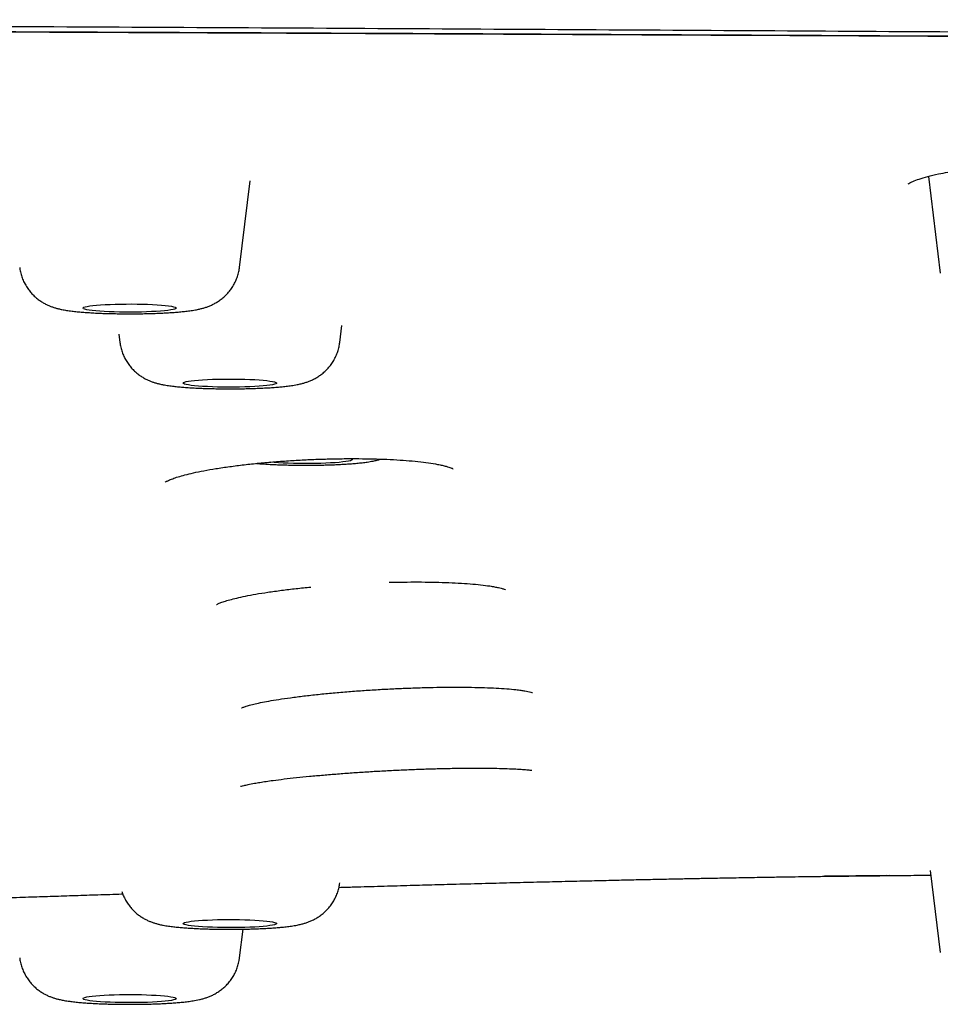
# Model space of a CAD drawing. Header units: millimetres. Extents: x 8 to 1894, y 12 to 2723.
# Tile 138 of 152: x 1178 to 1198, y 2641 to 2662. Entities that reach past the tile are written whole.
import ezdxf

# ---------------------------------------------------------------- set-up
doc = ezdxf.new("R2010")
doc.units = ezdxf.units.MM

msp = doc.modelspace()

# ---------------------------------------------------------------- linework, layer by layer
at = {"color": 7, "linetype": 'Continuous', "lineweight": 30}
for p, q in [((1182.92, 2656.753), (1183.15, 2658.613)), ((1197.696, 2658.707), (1197.951, 2656.633)), ((1185.071, 2655.143), (1185.116, 2655.504)), ((1180.334, 2655.319), (1180.356, 2655.143)), ((1197.735, 2643.811), (1197.951, 2642.052)), ((1195.468, 2643.692), (1196.138, 2643.695)), ((1196.855, 2643.7), (1195.476, 2643.688)), ((1196.797, 2643.699), (1195.476, 2643.688)), ((1196.739, 2643.703), (1196.856, 2643.704)), ((1182.92, 2641.932), (1182.997, 2642.55))]:
    msp.add_line(p, q, dxfattribs=at)
at = {"color": 7, "linetype": 'Continuous', "lineweight": 30, "flags": 128}
for points in [[(1179.564, 2655.876), (1179.565, 2655.887), (1179.581, 2655.897), (1179.61, 2655.907), (1179.652, 2655.917), (1179.708, 2655.926), (1179.775, 2655.934), (1179.853, 2655.942), (1179.942, 2655.949), (1180.039, 2655.955), (1180.143, 2655.96), (1180.254, 2655.963), (1180.368, 2655.966), (1180.486, 2655.967), (1180.604, 2655.968), (1180.722, 2655.966), (1180.838, 2655.964), (1180.949, 2655.961), (1181.056, 2655.956), (1181.155, 2655.951), (1181.246, 2655.944), (1181.328, 2655.937), (1181.399, 2655.928), (1181.458, 2655.919), (1181.504, 2655.91), (1181.537, 2655.9), (1181.557, 2655.89), (1181.563, 2655.879), (1181.554, 2655.869), (1181.532, 2655.859), (1181.496, 2655.849), (1181.447, 2655.84), (1181.386, 2655.831), (1181.313, 2655.823), (1181.229, 2655.815), (1181.136, 2655.809), (1181.035, 2655.804), (1180.928, 2655.799), (1180.815, 2655.796), (1180.699, 2655.794), (1180.581, 2655.793), (1180.462, 2655.794), (1180.345, 2655.795), (1180.231, 2655.798), (1180.122, 2655.802), (1180.019, 2655.807), (1179.924, 2655.813), (1179.837, 2655.82), (1179.761, 2655.828), (1179.696, 2655.837), (1179.643, 2655.846), (1179.603, 2655.856), (1179.577, 2655.866), (1179.564, 2655.876)], [(1181.713, 2654.27), (1181.72, 2654.28), (1181.741, 2654.291), (1181.776, 2654.301), (1181.824, 2654.31), (1181.884, 2654.319), (1181.956, 2654.327), (1182.038, 2654.334), (1182.13, 2654.341), (1182.231, 2654.347), (1182.338, 2654.351), (1182.45, 2654.354), (1182.566, 2654.356), (1182.684, 2654.357), (1182.802, 2654.357), (1182.919, 2654.355), (1183.034, 2654.353), (1183.143, 2654.349), (1183.247, 2654.344), (1183.343, 2654.338), (1183.431, 2654.331), (1183.508, 2654.323), (1183.574, 2654.315), (1183.629, 2654.305), (1183.67, 2654.296), (1183.698, 2654.286), (1183.712, 2654.275), (1183.712, 2654.265), (1183.698, 2654.255), (1183.67, 2654.245), (1183.629, 2654.235), (1183.574, 2654.226), (1183.508, 2654.217), (1183.431, 2654.209), (1183.343, 2654.203), (1183.247, 2654.196), (1183.143, 2654.191), (1183.034, 2654.188), (1182.919, 2654.185), (1182.802, 2654.183), (1182.684, 2654.183), (1182.566, 2654.184), (1182.45, 2654.186), (1182.338, 2654.189), (1182.231, 2654.194), (1182.13, 2654.199), (1182.038, 2654.206), (1181.956, 2654.213), (1181.884, 2654.221), (1181.824, 2654.23), (1181.776, 2654.24), (1181.741, 2654.25), (1181.72, 2654.26), (1181.713, 2654.27)], [(1185.318, 2652.649), (1185.326, 2652.646), (1185.34, 2652.635), (1185.34, 2652.625), (1185.326, 2652.615), (1185.298, 2652.605), (1185.257, 2652.595), (1185.203, 2652.586), (1185.136, 2652.577), (1185.059, 2652.569), (1184.972, 2652.562), (1184.875, 2652.556), (1184.772, 2652.551), (1184.662, 2652.548), (1184.547, 2652.545), (1184.43, 2652.543), (1184.312, 2652.543), (1184.194, 2652.544), (1184.078, 2652.546), (1183.966, 2652.549), (1183.859, 2652.554), (1183.758, 2652.559), (1183.666, 2652.566), (1183.584, 2652.573), (1183.582, 2652.573)], [(1181.713, 2642.67), (1181.72, 2642.68), (1181.741, 2642.69), (1181.776, 2642.7), (1181.824, 2642.71), (1181.884, 2642.719), (1181.956, 2642.727), (1182.038, 2642.734), (1182.13, 2642.741), (1182.231, 2642.746), (1182.338, 2642.751), (1182.45, 2642.754), (1182.566, 2642.756), (1182.684, 2642.757), (1182.802, 2642.757), (1182.919, 2642.755), (1183.034, 2642.752), (1183.143, 2642.749), (1183.247, 2642.744), (1183.343, 2642.738), (1183.431, 2642.731), (1183.508, 2642.723), (1183.574, 2642.714), (1183.629, 2642.705), (1183.67, 2642.695), (1183.698, 2642.685), (1183.712, 2642.675), (1183.712, 2642.665), (1183.698, 2642.654), (1183.67, 2642.644), (1183.629, 2642.635), (1183.574, 2642.626), (1183.508, 2642.617), (1183.431, 2642.609), (1183.343, 2642.602), (1183.247, 2642.596), (1183.143, 2642.591), (1183.034, 2642.587), (1182.919, 2642.585), (1182.802, 2642.583), (1182.684, 2642.583), (1182.566, 2642.584), (1182.45, 2642.586), (1182.338, 2642.589), (1182.231, 2642.594), (1182.13, 2642.599), (1182.038, 2642.606), (1181.956, 2642.613), (1181.884, 2642.621), (1181.824, 2642.63), (1181.776, 2642.64), (1181.741, 2642.649), (1181.72, 2642.66), (1181.713, 2642.67)], [(1179.564, 2641.064), (1179.577, 2641.074), (1179.603, 2641.084), (1179.643, 2641.094), (1179.696, 2641.103), (1179.761, 2641.112), (1179.837, 2641.12), (1179.924, 2641.127), (1180.019, 2641.133), (1180.122, 2641.138), (1180.231, 2641.142), (1180.345, 2641.145), (1180.462, 2641.146), (1180.581, 2641.147), (1180.699, 2641.146), (1180.815, 2641.144), (1180.928, 2641.141), (1181.035, 2641.136), (1181.136, 2641.131), (1181.229, 2641.125), (1181.313, 2641.117), (1181.386, 2641.109), (1181.447, 2641.1), (1181.496, 2641.091), (1181.532, 2641.081), (1181.554, 2641.071), (1181.563, 2641.061), (1181.557, 2641.05), (1181.537, 2641.04), (1181.504, 2641.03), (1181.458, 2641.021), (1181.399, 2641.012), (1181.328, 2641.004), (1181.246, 2640.996), (1181.155, 2640.989), (1181.056, 2640.984), (1180.949, 2640.979), (1180.838, 2640.976), (1180.722, 2640.974), (1180.604, 2640.973), (1180.486, 2640.973), (1180.368, 2640.974), (1180.254, 2640.977), (1180.143, 2640.981), (1180.039, 2640.985), (1179.942, 2640.991), (1179.853, 2640.998), (1179.775, 2641.006), (1179.708, 2641.014), (1179.652, 2641.024), (1179.61, 2641.033), (1179.581, 2641.043), (1179.565, 2641.053), (1179.564, 2641.064)]]:
    msp.add_lwpolyline(points, dxfattribs=at)
at = {"color": 7, "linetype": 'Continuous', "lineweight": 30}
for points, knots in [([(1269.53, 2652.747), (1269.528, 2652.819), (1269.524, 2652.961), (1269.495, 2653.175), (1269.45, 2653.386), (1269.388, 2653.595), (1269.312, 2653.799), (1269.224, 2653.999), (1269.123, 2654.195), (1269.011, 2654.388), (1268.887, 2654.578), (1268.753, 2654.764), (1268.609, 2654.947), (1268.456, 2655.126), (1268.331, 2655.261), (1268.241, 2655.354), (1268.191, 2655.404), (1268.139, 2655.454), (1268.086, 2655.505), (1268.029, 2655.559), (1267.939, 2655.642), (1267.815, 2655.753), (1267.632, 2655.91), (1267.418, 2656.085), (1267.168, 2656.277), (1266.908, 2656.467), (1266.638, 2656.653), (1266.44, 2656.782), (1266.326, 2656.855), (1266.298, 2656.872), (1266.27, 2656.89), (1266.242, 2656.908), (1266.211, 2656.926), (1266.178, 2656.947), (1266.141, 2656.97), (1266.057, 2657.022), (1265.926, 2657.102), (1265.749, 2657.208), (1265.568, 2657.317), (1265.381, 2657.427), (1265.188, 2657.538), (1264.999, 2657.646), (1264.812, 2657.749), (1264.628, 2657.849), (1264.454, 2657.941), (1264.289, 2658.026), (1264.133, 2658.104), (1263.996, 2658.17), (1263.878, 2658.226), (1263.782, 2658.271), (1263.715, 2658.301), (1263.678, 2658.317), (1263.667, 2658.322), (1263.655, 2658.327), (1263.644, 2658.332), (1263.632, 2658.337), (1263.551, 2658.373), (1263.395, 2658.439), (1263.156, 2658.533), (1262.908, 2658.624), (1262.651, 2658.711), (1262.403, 2658.789), (1262.168, 2658.858), (1261.946, 2658.919), (1261.718, 2658.978), (1261.471, 2659.038), (1261.131, 2659.115), (1260.684, 2659.21), (1260.118, 2659.32), (1259.51, 2659.428), (1258.86, 2659.536), (1258.156, 2659.644), (1257.401, 2659.753), (1256.595, 2659.861), (1255.755, 2659.967), (1254.883, 2660.069), (1253.977, 2660.169), (1253.055, 2660.264), (1252.12, 2660.355), (1251.174, 2660.443), (1250.199, 2660.528), (1249.194, 2660.612), (1248.14, 2660.695), (1247.037, 2660.777), (1245.884, 2660.859), (1244.704, 2660.937), (1243.498, 2661.013), (1242.265, 2661.086), (1241.143, 2661.148), (1240.141, 2661.201), (1239.266, 2661.244), (1238.379, 2661.287), (1237.48, 2661.327), (1236.569, 2661.367), (1235.646, 2661.404), (1234.648, 2661.442), (1233.571, 2661.481), (1232.413, 2661.519), (1231.239, 2661.554), (1230.269, 2661.58), (1229.51, 2661.599), (1228.967, 2661.612), (1228.421, 2661.624), (1227.871, 2661.635), (1227.338, 2661.645), (1226.829, 2661.655), (1226.215, 2661.665), (1225.464, 2661.675), (1224.556, 2661.686), (1223.61, 2661.696), (1222.667, 2661.703), (1221.73, 2661.709), (1221.05, 2661.712), (1220.599, 2661.714), (1220.385, 2661.715), (1220.169, 2661.715), (1219.952, 2661.716), (1219.734, 2661.716), (1219.514, 2661.717), (1217.95, 2661.72), (1215.031, 2661.727), (1210.743, 2661.743), (1206.417, 2661.762), (1202.054, 2661.784), (1197.682, 2661.808), (1193.302, 2661.834), (1188.915, 2661.86), (1184.497, 2661.885), (1180.048, 2661.909), (1175.568, 2661.931), (1171.058, 2661.95), (1166.517, 2661.966), (1162.793, 2661.978), (1159.892, 2661.987), (1157.824, 2661.993), (1155.77, 2661.998), (1153.736, 2662.003), (1151.726, 2662.008), (1149.723, 2662.013), (1146.419, 2662.02), (1141.823, 2662.028), (1135.946, 2662.038), (1131.673, 2662.044), (1128.994, 2662.048), (1127.898, 2662.049), (1126.802, 2662.051), (1125.708, 2662.052), (1124.615, 2662.053), (1123.549, 2662.055), (1121.906, 2662.056), (1119.669, 2662.059), (1116.883, 2662.061), (1114.137, 2662.063), (1111.435, 2662.065), (1108.69, 2662.066), (1105.901, 2662.067), (1103.087, 2662.068), (1100.247, 2662.069), (1097.383, 2662.07), (1094.477, 2662.07), (1092.526, 2662.07), (1091.543, 2662.07)], [0, 0, 0, 0, 0.009695, 0.019246, 0.028652, 0.037915, 0.047033, 0.055848, 0.064525, 0.073062, 0.081461, 0.08972, 0.097841, 0.105822, 0.113666, 0.11594, 0.118203, 0.120454, 0.122694, 0.125015, 0.127664, 0.133863, 0.139999, 0.148763, 0.157398, 0.165906, 0.174287, 0.182425, 0.183217, 0.184009, 0.184799, 0.185589, 0.186377, 0.187325, 0.188375, 0.189418, 0.194305, 0.199056, 0.20367, 0.208749, 0.213653, 0.21838, 0.22293, 0.227304, 0.2315, 0.235046, 0.238455, 0.241726, 0.24381, 0.245834, 0.247566, 0.247789, 0.248011, 0.248233, 0.248454, 0.248674, 0.248894, 0.253205, 0.257389, 0.261449, 0.265384, 0.269196, 0.272105, 0.27494, 0.277701, 0.280466, 0.283486, 0.288907, 0.294368, 0.299871, 0.305421, 0.31102, 0.316967, 0.322863, 0.328717, 0.334538, 0.340335, 0.346117, 0.35156, 0.357001, 0.362445, 0.367898, 0.373364, 0.379164, 0.384953, 0.390737, 0.396521, 0.40231, 0.408107, 0.412019, 0.415939, 0.419868, 0.423807, 0.427758, 0.431723, 0.435704, 0.440517, 0.44535, 0.450207, 0.455091, 0.457294, 0.459503, 0.461719, 0.463942, 0.466173, 0.468162, 0.470086, 0.473562, 0.477177, 0.480934, 0.484834, 0.488385, 0.49205, 0.492888, 0.493732, 0.494582, 0.495437, 0.496299, 0.497166, 0.498039, 0.514778, 0.531669, 0.548705, 0.565883, 0.583198, 0.600333, 0.617593, 0.634974, 0.652473, 0.670086, 0.687814, 0.705656, 0.723615, 0.731716, 0.739841, 0.74799, 0.755923, 0.763806, 0.771672, 0.779522, 0.802735, 0.825807, 0.84874, 0.853049, 0.857353, 0.861652, 0.865947, 0.870236, 0.874519, 0.878497, 0.889576, 0.90086, 0.911295, 0.921899, 0.932671, 0.943612, 0.954722, 0.965798, 0.977036, 0.988437, 1, 1, 1, 1]), ([(1091.543, 2661.913), (1093.161, 2661.913), (1096.381, 2661.913), (1101.187, 2661.912), (1105.945, 2661.91), (1110.655, 2661.908), (1115.29, 2661.905), (1119.85, 2661.902), (1124.335, 2661.899), (1128.774, 2661.896), (1133.195, 2661.894), (1137.598, 2661.891), (1141.983, 2661.888), (1146.319, 2661.885), (1150.607, 2661.881), (1154.848, 2661.876), (1159.041, 2661.87), (1161.985, 2661.863), (1163.705, 2661.859), (1164.219, 2661.858), (1164.745, 2661.857), (1165.273, 2661.855), (1165.804, 2661.854), (1166.582, 2661.852), (1167.611, 2661.849), (1168.847, 2661.845), (1170.05, 2661.842), (1171.215, 2661.838), (1172.376, 2661.834), (1174.506, 2661.827), (1177.591, 2661.816), (1181.478, 2661.8), (1185.183, 2661.782), (1188.706, 2661.765), (1192.192, 2661.748), (1195.641, 2661.731), (1199.052, 2661.715), (1202.424, 2661.699), (1205.759, 2661.685), (1208.924, 2661.673), (1211.924, 2661.663), (1214.649, 2661.656), (1216.777, 2661.651), (1218.007, 2661.649), (1218.461, 2661.648), (1218.602, 2661.648), (1218.743, 2661.648), (1218.883, 2661.648), (1219.024, 2661.647), (1219.66, 2661.647), (1220.779, 2661.644), (1222.365, 2661.634), (1223.913, 2661.621), (1225.423, 2661.603), (1226.896, 2661.581), (1228.276, 2661.556), (1229.566, 2661.528), (1230.771, 2661.499), (1231.676, 2661.474), (1232.292, 2661.456), (1232.631, 2661.445), (1232.968, 2661.435), (1233.301, 2661.424), (1233.633, 2661.413), (1233.962, 2661.402), (1234.289, 2661.39), (1234.969, 2661.365), (1235.994, 2661.326), (1237.35, 2661.269), (1238.678, 2661.208), (1239.981, 2661.144), (1241.257, 2661.076), (1242.483, 2661.007), (1243.66, 2660.936), (1244.79, 2660.864), (1245.897, 2660.789), (1246.98, 2660.712), (1248.057, 2660.631), (1249.124, 2660.546), (1250.178, 2660.457), (1251.2, 2660.366), (1252.191, 2660.272), (1253.151, 2660.175), (1254.062, 2660.078), (1254.925, 2659.979), (1255.741, 2659.881), (1256.523, 2659.78), (1257.268, 2659.678), (1257.95, 2659.578), (1258.572, 2659.48), (1259.14, 2659.385), (1259.677, 2659.288), (1260.121, 2659.202), (1260.479, 2659.128), (1260.755, 2659.068), (1261.009, 2659.009), (1261.248, 2658.95), (1261.5, 2658.885), (1261.762, 2658.811), (1262.033, 2658.73), (1262.294, 2658.645), (1262.535, 2658.561), (1262.758, 2658.478), (1262.956, 2658.399), (1263.088, 2658.343), (1263.16, 2658.312), (1263.182, 2658.302), (1263.205, 2658.292), (1263.227, 2658.282), (1263.249, 2658.272), (1263.338, 2658.232), (1263.491, 2658.16), (1263.707, 2658.056), (1263.922, 2657.948), (1264.137, 2657.836), (1264.352, 2657.72), (1264.567, 2657.6), (1264.781, 2657.477), (1264.974, 2657.363), (1265.146, 2657.259), (1265.297, 2657.166), (1265.448, 2657.071), (1265.6, 2656.974), (1265.733, 2656.887), (1265.848, 2656.812), (1265.944, 2656.748), (1266.036, 2656.686), (1266.126, 2656.625), (1266.212, 2656.566), (1266.361, 2656.462), (1266.567, 2656.314), (1266.822, 2656.12), (1267.063, 2655.925), (1267.29, 2655.731), (1267.5, 2655.538), (1267.695, 2655.347), (1267.866, 2655.167), (1268.017, 2654.996), (1268.148, 2654.835), (1268.269, 2654.675), (1268.38, 2654.514), (1268.484, 2654.351), (1268.58, 2654.184), (1268.667, 2654.014), (1268.747, 2653.839), (1268.819, 2653.657), (1268.881, 2653.47), (1268.931, 2653.28), (1268.967, 2653.087), (1268.992, 2652.892), (1268.995, 2652.761), (1268.996, 2652.695)], [0, 0, 0, 0, 0.019097, 0.038006, 0.056729, 0.075263, 0.09361, 0.111445, 0.129098, 0.146569, 0.163856, 0.181307, 0.198567, 0.215639, 0.232525, 0.249226, 0.265742, 0.282078, 0.284014, 0.286077, 0.288149, 0.290232, 0.292325, 0.294429, 0.299427, 0.304483, 0.309046, 0.313654, 0.31825, 0.322779, 0.33884, 0.354728, 0.368766, 0.382663, 0.396416, 0.410024, 0.423485, 0.436799, 0.449962, 0.462973, 0.474296, 0.485498, 0.495256, 0.499519, 0.500076, 0.500632, 0.501189, 0.501745, 0.5023, 0.502856, 0.509282, 0.51557, 0.521727, 0.527759, 0.533671, 0.53947, 0.544484, 0.549419, 0.554278, 0.555696, 0.557107, 0.558513, 0.559912, 0.561306, 0.562694, 0.564076, 0.565452, 0.571364, 0.577245, 0.583101, 0.588937, 0.594758, 0.600568, 0.606041, 0.611514, 0.616989, 0.622473, 0.627968, 0.633749, 0.639531, 0.645319, 0.651119, 0.656939, 0.662786, 0.66833, 0.673913, 0.679481, 0.685027, 0.690563, 0.695468, 0.700365, 0.705258, 0.710148, 0.713222, 0.716162, 0.718907, 0.721679, 0.724516, 0.728153, 0.731894, 0.735739, 0.73969, 0.743254, 0.746902, 0.750182, 0.750616, 0.751051, 0.751488, 0.751926, 0.752364, 0.752804, 0.757205, 0.761777, 0.766518, 0.771429, 0.77651, 0.781761, 0.78718, 0.792768, 0.796802, 0.80092, 0.805121, 0.809405, 0.813784, 0.816667, 0.819491, 0.822257, 0.824965, 0.827614, 0.830197, 0.838873, 0.847556, 0.856248, 0.86495, 0.873663, 0.882165, 0.890517, 0.89777, 0.904974, 0.91196, 0.919052, 0.926283, 0.933651, 0.941157, 0.9488, 0.956955, 0.965262, 0.973719, 0.982328, 0.991088, 1, 1, 1, 1]), ([(1091.543, 2661.913), (1094.215, 2661.913), (1099.559, 2661.913), (1107.575, 2661.913), (1115.591, 2661.911), (1123.605, 2661.909), (1131.571, 2661.905), (1139.487, 2661.898), (1147.355, 2661.889), (1155.221, 2661.878), (1163.138, 2661.862), (1171.105, 2661.839), (1179.124, 2661.811), (1187.14, 2661.776), (1195.153, 2661.735), (1203.164, 2661.698), (1211.167, 2661.661), (1217, 2661.651), (1220.657, 2661.645), (1222.142, 2661.638), (1223.622, 2661.628), (1225.095, 2661.614), (1226.557, 2661.594), (1227.978, 2661.568), (1229.357, 2661.538), (1230.695, 2661.504), (1232.019, 2661.466), (1233.329, 2661.424), (1234.652, 2661.378), (1235.987, 2661.326), (1237.333, 2661.269), (1238.661, 2661.208), (1239.969, 2661.144), (1241.253, 2661.076), (1242.487, 2661.006), (1243.671, 2660.935), (1244.805, 2660.863), (1245.913, 2660.788), (1246.995, 2660.711), (1248.073, 2660.63), (1249.145, 2660.544), (1250.209, 2660.455), (1251.242, 2660.362), (1252.243, 2660.267), (1253.208, 2660.17), (1254.118, 2660.072), (1254.973, 2659.974), (1255.776, 2659.877), (1256.544, 2659.778), (1257.277, 2659.676), (1257.954, 2659.576), (1258.581, 2659.478), (1259.161, 2659.38), (1259.711, 2659.281), (1260.23, 2659.18), (1260.716, 2659.078), (1261.167, 2658.973), (1261.594, 2658.864), (1261.991, 2658.748), (1262.36, 2658.628), (1262.694, 2658.506), (1262.999, 2658.383), (1263.335, 2658.235), (1263.696, 2658.062), (1264.075, 2657.863), (1264.431, 2657.664), (1264.772, 2657.467), (1265.141, 2657.25), (1265.53, 2657.014), (1265.93, 2656.759), (1266.346, 2656.476), (1266.768, 2656.164), (1267.185, 2655.824), (1267.561, 2655.483), (1267.896, 2655.139), (1268.189, 2654.791), (1268.438, 2654.44), (1268.642, 2654.088), (1268.8, 2653.737), (1268.913, 2653.388), (1268.983, 2653.04), (1268.992, 2652.81), (1268.996, 2652.695)], [0, 0, 0, 0, 0.03154, 0.06308, 0.094619, 0.126158, 0.157697, 0.188673, 0.219649, 0.250626, 0.281603, 0.31321, 0.344818, 0.376428, 0.408038, 0.439649, 0.471258, 0.502868, 0.508741, 0.514621, 0.5205, 0.526373, 0.532235, 0.538085, 0.543584, 0.54907, 0.554549, 0.560026, 0.565505, 0.57133, 0.577176, 0.583035, 0.588899, 0.594762, 0.600615, 0.606115, 0.611604, 0.617084, 0.622562, 0.628041, 0.633867, 0.639713, 0.645571, 0.651435, 0.657298, 0.663152, 0.668653, 0.674142, 0.679622, 0.6851, 0.690579, 0.695571, 0.70058, 0.705598, 0.710621, 0.715643, 0.72066, 0.725663, 0.731141, 0.7366, 0.742046, 0.747484, 0.752918, 0.761589, 0.770258, 0.778926, 0.787595, 0.796265, 0.807618, 0.818974, 0.830333, 0.845553, 0.860782, 0.876021, 0.891263, 0.90681, 0.922352, 0.937889, 0.953422, 0.968951, 0.984477, 1, 1, 1, 1]), ([(1091.543, 2661.902), (1091.85, 2661.902), (1092.448, 2661.902), (1093.318, 2661.902), (1094.136, 2661.902), (1094.902, 2661.902), (1095.613, 2661.902), (1096.268, 2661.902), (1096.87, 2661.902), (1097.421, 2661.902), (1097.907, 2661.902), (1098.331, 2661.902), (1098.706, 2661.902), (1099.064, 2661.902), (1099.419, 2661.902), (1099.777, 2661.902), (1100.136, 2661.902), (1100.498, 2661.902), (1101.178, 2661.902), (1102.183, 2661.902), (1103.512, 2661.902), (1104.848, 2661.902), (1107.328, 2661.902), (1110.954, 2661.902), (1116.974, 2661.901), (1124.242, 2661.899), (1132.455, 2661.894), (1140.362, 2661.888), (1147.964, 2661.88), (1155.564, 2661.869), (1162.891, 2661.855), (1169.944, 2661.836), (1176.724, 2661.814), (1183.502, 2661.787), (1190.278, 2661.755), (1197.051, 2661.722), (1203.822, 2661.691), (1210.589, 2661.662), (1215.579, 2661.649), (1218.792, 2661.645), (1220.228, 2661.643), (1221.662, 2661.638), (1223.095, 2661.63), (1224.523, 2661.618), (1225.918, 2661.601), (1227.275, 2661.579), (1228.595, 2661.553), (1229.905, 2661.522), (1231.202, 2661.488), (1232.512, 2661.449), (1233.834, 2661.405), (1235.168, 2661.356), (1236.485, 2661.303), (1237.787, 2661.246), (1239.071, 2661.186), (1240.309, 2661.124), (1241.503, 2661.06), (1242.651, 2660.994), (1243.775, 2660.926), (1244.876, 2660.855), (1245.974, 2660.781), (1247.067, 2660.703), (1248.154, 2660.62), (1249.213, 2660.535), (1250.244, 2660.448), (1251.244, 2660.358), (1252.195, 2660.267), (1253.096, 2660.176), (1253.947, 2660.085), (1254.766, 2659.993), (1255.551, 2659.898), (1256.351, 2659.796), (1257.157, 2659.686), (1257.962, 2659.567), (1258.618, 2659.462), (1259.143, 2659.372), (1259.559, 2659.297), (1259.964, 2659.219), (1260.332, 2659.144), (1260.665, 2659.072), (1260.958, 2659.004), (1261.228, 2658.937), (1261.47, 2658.873), (1261.662, 2658.818), (1261.813, 2658.773), (1261.931, 2658.737), (1262.039, 2658.702), (1262.139, 2658.669), (1262.233, 2658.637), (1262.326, 2658.604), (1262.423, 2658.568), (1262.527, 2658.529), (1262.637, 2658.486), (1262.751, 2658.44), (1262.867, 2658.391), (1263.034, 2658.318), (1263.239, 2658.224), (1263.489, 2658.102), (1263.732, 2657.976), (1263.973, 2657.846), (1264.157, 2657.742), (1264.292, 2657.665), (1264.382, 2657.613), (1264.467, 2657.563), (1264.549, 2657.516), (1264.628, 2657.469), (1264.708, 2657.423), (1264.8, 2657.368), (1264.907, 2657.304), (1265.029, 2657.231), (1265.153, 2657.155), (1265.31, 2657.058), (1265.493, 2656.943), (1265.698, 2656.81), (1265.892, 2656.679), (1266.079, 2656.548), (1266.233, 2656.436), (1266.357, 2656.343), (1266.456, 2656.268), (1266.554, 2656.191), (1266.642, 2656.121), (1266.72, 2656.058), (1266.785, 2656.003), (1266.845, 2655.952), (1266.902, 2655.904), (1266.957, 2655.855), (1267.014, 2655.805), (1267.073, 2655.751), (1267.135, 2655.695), (1267.197, 2655.636), (1267.26, 2655.576), (1267.337, 2655.5), (1267.429, 2655.407), (1267.532, 2655.297), (1267.612, 2655.207), (1267.673, 2655.137), (1267.714, 2655.087), (1267.756, 2655.037), (1267.796, 2654.987), (1267.833, 2654.939), (1267.867, 2654.894), (1267.895, 2654.856), (1267.918, 2654.824), (1267.937, 2654.798), (1267.955, 2654.773), (1267.972, 2654.749), (1267.99, 2654.722), (1268.01, 2654.693), (1268.033, 2654.659), (1268.057, 2654.621), (1268.084, 2654.579), (1268.112, 2654.534), (1268.139, 2654.489), (1268.173, 2654.43), (1268.213, 2654.358), (1268.252, 2654.283), (1268.284, 2654.217), (1268.31, 2654.161), (1268.333, 2654.109), (1268.354, 2654.059), (1268.374, 2654.011), (1268.393, 2653.962), (1268.412, 2653.91), (1268.427, 2653.866), (1268.439, 2653.83), (1268.447, 2653.802), (1268.456, 2653.774), (1268.465, 2653.744), (1268.474, 2653.711), (1268.483, 2653.676), (1268.493, 2653.637), (1268.502, 2653.596), (1268.511, 2653.552), (1268.52, 2653.505), (1268.528, 2653.457), (1268.536, 2653.407), (1268.542, 2653.355), (1268.548, 2653.302), (1268.552, 2653.26), (1268.553, 2653.237), (1268.553, 2653.232)], [0, 0, 0, 0, 0.003656, 0.007107, 0.010352, 0.013391, 0.016225, 0.018807, 0.021192, 0.023378, 0.025366, 0.026973, 0.028424, 0.029826, 0.031235, 0.032654, 0.03408, 0.035514, 0.036957, 0.042175, 0.04747, 0.052768, 0.058066, 0.076988, 0.095911, 0.129701, 0.163493, 0.193665, 0.223838, 0.25401, 0.284181, 0.311119, 0.338058, 0.364996, 0.391934, 0.418873, 0.445812, 0.472748, 0.49969, 0.505404, 0.511122, 0.516848, 0.522577, 0.528307, 0.534036, 0.539436, 0.544829, 0.550217, 0.5556, 0.560979, 0.566685, 0.572394, 0.578116, 0.583848, 0.589588, 0.59533, 0.600739, 0.606143, 0.611535, 0.616921, 0.622302, 0.628007, 0.633714, 0.639431, 0.64516, 0.650897, 0.656638, 0.662048, 0.667455, 0.672849, 0.678236, 0.683617, 0.690005, 0.696395, 0.702799, 0.706582, 0.710399, 0.714328, 0.718367, 0.721678, 0.725049, 0.728309, 0.731381, 0.734267, 0.736056, 0.737767, 0.739398, 0.740951, 0.742425, 0.743893, 0.745539, 0.747345, 0.749312, 0.751439, 0.753723, 0.756039, 0.761399, 0.76662, 0.772658, 0.778558, 0.784337, 0.786751, 0.789075, 0.791308, 0.79345, 0.795501, 0.797562, 0.799723, 0.802859, 0.806185, 0.809685, 0.813184, 0.819424, 0.82551, 0.831545, 0.837579, 0.843657, 0.847093, 0.850603, 0.854185, 0.857813, 0.860524, 0.863072, 0.865456, 0.867678, 0.869917, 0.872293, 0.874822, 0.877503, 0.880323, 0.883166, 0.886007, 0.891207, 0.896415, 0.90177, 0.90412, 0.906502, 0.908917, 0.911364, 0.913712, 0.915871, 0.917841, 0.919257, 0.920555, 0.921737, 0.922932, 0.924255, 0.925705, 0.927283, 0.929226, 0.931332, 0.93358, 0.935818, 0.938019, 0.942233, 0.946304, 0.949122, 0.95182, 0.95437, 0.956773, 0.959029, 0.961368, 0.963854, 0.966489, 0.967784, 0.969111, 0.970472, 0.971891, 0.973462, 0.975302, 0.977323, 0.979524, 0.981905, 0.984466, 0.987207, 0.989956, 0.992865, 0.995934, 0.999164, 1, 1, 1, 1]), ([(1197.265, 2658.552), (1197.265, 2658.551), (1197.265, 2658.548), (1197.288, 2658.564), (1197.365, 2658.601), (1197.497, 2658.651), (1197.679, 2658.705), (1197.89, 2658.755), (1198.116, 2658.799), (1198.348, 2658.837), (1198.608, 2658.873), (1198.894, 2658.906), (1199.205, 2658.936), (1199.538, 2658.961), (1199.886, 2658.981), (1200.242, 2658.995), (1200.601, 2659.002), (1200.958, 2659.003), (1201.308, 2658.997), (1201.648, 2658.984), (1201.974, 2658.965), (1202.278, 2658.941), (1202.551, 2658.911), (1202.785, 2658.878), (1202.977, 2658.843), (1203.131, 2658.808), (1203.25, 2658.775), (1203.34, 2658.743), (1203.395, 2658.716), (1203.402, 2658.713), (1203.406, 2658.711)], [0, 0, 0, 0, 0.0099309, 0.042892, 0.0735183, 0.1132425, 0.154242, 0.196513, 0.2294386, 0.2635835, 0.2989658, 0.3355848, 0.3734173, 0.4124247, 0.4520931, 0.4918758, 0.5317913, 0.5718821, 0.6121785, 0.6526888, 0.693414, 0.734365, 0.7746404, 0.8129572, 0.8490815, 0.8830585, 0.9149244, 0.9447065, 0.9729098, 1, 1, 1, 1]), ([(1178.207, 2656.753), (1178.208, 2656.738), (1178.213, 2656.687), (1178.234, 2656.604), (1178.267, 2656.502), (1178.299, 2656.433), (1178.319, 2656.397), (1178.321, 2656.392)], [0, 0, 0, 0, 0.115645, 0.398799, 0.675889, 0.956128, 1, 1, 1, 1]), ([(1178.321, 2656.392), (1178.339, 2656.361), (1178.374, 2656.302), (1178.435, 2656.223), (1178.499, 2656.154), (1178.567, 2656.092), (1178.638, 2656.039), (1178.708, 2655.995), (1178.777, 2655.958), (1178.844, 2655.928), (1178.909, 2655.903), (1178.974, 2655.882), (1179.041, 2655.864), (1179.12, 2655.847), (1179.215, 2655.83), (1179.321, 2655.815), (1179.435, 2655.803), (1179.549, 2655.793), (1179.669, 2655.784), (1179.796, 2655.776), (1179.925, 2655.77), (1180.057, 2655.765), (1180.192, 2655.762), (1180.329, 2655.759), (1180.467, 2655.758), (1180.606, 2655.758), (1180.744, 2655.758), (1180.881, 2655.761), (1181.015, 2655.764), (1181.147, 2655.768), (1181.275, 2655.774), (1181.399, 2655.78), (1181.519, 2655.788), (1181.634, 2655.798), (1181.747, 2655.809), (1181.86, 2655.823), (1181.963, 2655.839), (1182.054, 2655.857), (1182.128, 2655.876), (1182.198, 2655.896), (1182.268, 2655.922), (1182.339, 2655.953), (1182.414, 2655.992), (1182.489, 2656.04), (1182.565, 2656.097), (1182.637, 2656.164), (1182.705, 2656.24), (1182.766, 2656.324), (1182.818, 2656.414), (1182.861, 2656.51), (1182.894, 2656.61), (1182.913, 2656.692), (1182.918, 2656.74), (1182.919, 2656.753)], [0, 0, 0, 0, 0.017637, 0.033825, 0.049698, 0.065166, 0.080182, 0.094693, 0.108709, 0.122405, 0.136194, 0.150555, 0.166377, 0.185148, 0.210017, 0.239224, 0.264799, 0.288732, 0.313856, 0.337961, 0.361469, 0.384611, 0.407517, 0.430272, 0.452934, 0.47555, 0.49816, 0.52079, 0.543479, 0.566271, 0.589225, 0.61242, 0.635974, 0.66008, 0.685085, 0.711703, 0.741796, 0.763832, 0.780965, 0.796818, 0.811775, 0.826582, 0.841584, 0.857178, 0.873381, 0.890039, 0.906992, 0.924129, 0.941383, 0.95871, 0.976084, 0.99349, 1, 1, 1, 1]), ([(1180.356, 2655.143), (1180.361, 2655.109), (1180.371, 2655.04), (1180.401, 2654.94), (1180.439, 2654.842), (1180.487, 2654.752), (1180.542, 2654.669), (1180.602, 2654.593), (1180.668, 2654.526), (1180.737, 2654.466), (1180.808, 2654.416), (1180.878, 2654.373), (1180.946, 2654.339), (1181.012, 2654.31), (1181.077, 2654.287), (1181.142, 2654.267), (1181.212, 2654.249), (1181.296, 2654.232), (1181.394, 2654.216), (1181.504, 2654.201), (1181.615, 2654.19), (1181.73, 2654.18), (1181.851, 2654.172), (1181.978, 2654.164), (1182.108, 2654.159), (1182.241, 2654.154), (1182.376, 2654.151), (1182.513, 2654.148), (1182.652, 2654.147), (1182.79, 2654.147), (1182.928, 2654.149), (1183.065, 2654.151), (1183.199, 2654.154), (1183.329, 2654.159), (1183.457, 2654.165), (1183.58, 2654.172), (1183.698, 2654.18), (1183.813, 2654.19), (1183.925, 2654.202), (1184.04, 2654.217), (1184.145, 2654.234), (1184.237, 2654.254), (1184.313, 2654.275), (1184.382, 2654.298), (1184.453, 2654.326), (1184.526, 2654.361), (1184.601, 2654.404), (1184.677, 2654.456), (1184.751, 2654.518), (1184.822, 2654.59), (1184.886, 2654.67), (1184.943, 2654.756), (1184.991, 2654.85), (1185.029, 2654.948), (1185.057, 2655.045), (1185.066, 2655.111), (1185.07, 2655.142)], [0, 0, 0, 0, 0.015852, 0.032387, 0.048575, 0.064429, 0.079952, 0.095139, 0.109972, 0.124416, 0.138419, 0.15194, 0.165021, 0.177883, 0.190955, 0.204744, 0.220218, 0.239043, 0.265089, 0.29103, 0.314584, 0.336816, 0.360155, 0.38267, 0.404691, 0.426403, 0.447915, 0.469301, 0.490611, 0.511888, 0.533166, 0.554471, 0.57584, 0.597319, 0.618965, 0.640862, 0.663133, 0.685986, 0.709805, 0.735418, 0.765168, 0.785993, 0.801448, 0.815858, 0.829798, 0.843753, 0.858119, 0.873083, 0.888559, 0.904384, 0.92043, 0.936615, 0.952888, 0.969216, 0.985581, 1, 1, 1, 1]), ([(1181.327, 2652.146), (1181.327, 2652.146), (1181.326, 2652.144), (1181.342, 2652.155), (1181.396, 2652.182), (1181.486, 2652.22), (1181.601, 2652.258), (1181.75, 2652.301), (1181.933, 2652.345), (1182.155, 2652.391), (1182.414, 2652.436), (1182.705, 2652.479), (1183.016, 2652.518), (1183.34, 2652.553), (1183.672, 2652.582), (1184.009, 2652.607), (1184.346, 2652.626), (1184.679, 2652.639), (1185.005, 2652.647), (1185.325, 2652.65), (1185.637, 2652.648), (1185.94, 2652.641), (1186.23, 2652.628), (1186.503, 2652.611), (1186.754, 2652.588), (1186.979, 2652.56), (1187.149, 2652.531), (1187.27, 2652.506), (1187.349, 2652.486), (1187.409, 2652.468), (1187.452, 2652.453), (1187.48, 2652.441), (1187.495, 2652.434), (1187.5, 2652.431), (1187.5, 2652.431), (1187.5, 2652.431)], [0, 0, 0, 0, 0.003629, 0.030692, 0.058836, 0.088433, 0.12, 0.153543, 0.189058, 0.226556, 0.266046, 0.306612, 0.346782, 0.386503, 0.42573, 0.464428, 0.502584, 0.540217, 0.577365, 0.614262, 0.651584, 0.689374, 0.727633, 0.766372, 0.80563, 0.84521, 0.884935, 0.909607, 0.931732, 0.951325, 0.968401, 0.982979, 0.995083, 0.999939, 1, 1, 1, 1]), ([(1183.288, 2652.546), (1183.311, 2652.544), (1183.373, 2652.539), (1183.479, 2652.532), (1183.606, 2652.524), (1183.736, 2652.519), (1183.869, 2652.514), (1184.004, 2652.511), (1184.141, 2652.508), (1184.28, 2652.507), (1184.418, 2652.507), (1184.556, 2652.509), (1184.693, 2652.511), (1184.827, 2652.514), (1184.958, 2652.519), (1185.085, 2652.525), (1185.208, 2652.532), (1185.326, 2652.54), (1185.441, 2652.55), (1185.553, 2652.562), (1185.668, 2652.577), (1185.773, 2652.594), (1185.866, 2652.615), (1185.921, 2652.629), (1185.949, 2652.638), (1185.952, 2652.639)], [0, 0, 0, 0, 0.029111, 0.077696, 0.124565, 0.170405, 0.215603, 0.260385, 0.304904, 0.349266, 0.393556, 0.437851, 0.482201, 0.526685, 0.571397, 0.616459, 0.66204, 0.708402, 0.755976, 0.805558, 0.858877, 0.920809, 0.964159, 0.996331, 1, 1, 1, 1]), ([(1186.129, 2649.994), (1186.232, 2649.996), (1186.443, 2650.001), (1186.752, 2650.002), (1187.055, 2650), (1187.346, 2649.992), (1187.619, 2649.98), (1187.872, 2649.963), (1188.097, 2649.942), (1188.269, 2649.919), (1188.392, 2649.898), (1188.473, 2649.881), (1188.544, 2649.863), (1188.595, 2649.849), (1188.627, 2649.834), (1188.628, 2649.835), (1188.628, 2649.835)], [0, 0, 0, 0, 0.08378, 0.170803, 0.25893, 0.348162, 0.438537, 0.530145, 0.622523, 0.715286, 0.773532, 0.826677, 0.874745, 0.937381, 0.988805, 1, 1, 1, 1]), ([(1182.427, 2649.518), (1182.427, 2649.518), (1182.427, 2649.516), (1182.443, 2649.526), (1182.499, 2649.551), (1182.591, 2649.585), (1182.709, 2649.62), (1182.86, 2649.658), (1183.045, 2649.699), (1183.268, 2649.741), (1183.528, 2649.783), (1183.82, 2649.823), (1184.127, 2649.86), (1184.343, 2649.882), (1184.449, 2649.892)], [0, 0, 0, 0, 0.008458, 0.078838, 0.152059, 0.229052, 0.311125, 0.39829, 0.490543, 0.587917, 0.690446, 0.795749, 0.900014, 1, 1, 1, 1]), ([(1182.963, 2647.299), (1182.963, 2647.299), (1182.964, 2647.298), (1182.982, 2647.306), (1183.042, 2647.328), (1183.137, 2647.356), (1183.257, 2647.387), (1183.409, 2647.42), (1183.596, 2647.455), (1183.82, 2647.491), (1184.081, 2647.528), (1184.373, 2647.564), (1184.685, 2647.598), (1185.01, 2647.629), (1185.343, 2647.656), (1185.68, 2647.68), (1186.017, 2647.7), (1186.351, 2647.717), (1186.677, 2647.729), (1186.997, 2647.738), (1187.309, 2647.743), (1187.612, 2647.744), (1187.903, 2647.742), (1188.178, 2647.735), (1188.431, 2647.725), (1188.658, 2647.71), (1188.832, 2647.693), (1188.957, 2647.678), (1189.041, 2647.665), (1189.116, 2647.651), (1189.17, 2647.639), (1189.201, 2647.629), (1189.203, 2647.629), (1189.203, 2647.629)], [0, 0, 0, 0, 0.005157, 0.031833, 0.059622, 0.088843, 0.119972, 0.153015, 0.187972, 0.22486, 0.263693, 0.303567, 0.343044, 0.382073, 0.420615, 0.458634, 0.49612, 0.533089, 0.569572, 0.605807, 0.642462, 0.679587, 0.717186, 0.755277, 0.793899, 0.832855, 0.871995, 0.896899, 0.920092, 0.941579, 0.970623, 0.995895, 1, 1, 1, 1]), ([(1182.939, 2645.615), (1182.939, 2645.614), (1182.938, 2645.613), (1182.945, 2645.616), (1182.961, 2645.619), (1183.016, 2645.634), (1183.106, 2645.655), (1183.224, 2645.678), (1183.357, 2645.701), (1183.49, 2645.722), (1183.66, 2645.746), (1183.874, 2645.773), (1184.138, 2645.803), (1184.42, 2645.831), (1184.716, 2645.858), (1185.021, 2645.883), (1185.333, 2645.907), (1185.651, 2645.928), (1185.975, 2645.947), (1186.304, 2645.964), (1186.634, 2645.978), (1186.963, 2645.99), (1187.287, 2645.999), (1187.602, 2646.004), (1187.903, 2646.007), (1188.186, 2646.006), (1188.442, 2646.003), (1188.663, 2645.996), (1188.85, 2645.988), (1188.999, 2645.979), (1189.094, 2645.97), (1189.149, 2645.965), (1189.182, 2645.959), (1189.186, 2645.963), (1189.188, 2645.964)], [0, 0, 0, 0, 0.000912, 0.006444, 0.030866, 0.059021, 0.090932, 0.126591, 0.152358, 0.178351, 0.204111, 0.242326, 0.280052, 0.317302, 0.354064, 0.390305, 0.425989, 0.461372, 0.497129, 0.533298, 0.569907, 0.60699, 0.644566, 0.68264, 0.721221, 0.760232, 0.799119, 0.837548, 0.87543, 0.912794, 0.949651, 0.967897, 0.985901, 1, 1, 1, 1]), ([(1185.054, 2643.447), (1185.163, 2643.45), (1185.473, 2643.459), (1185.95, 2643.473), (1186.508, 2643.489), (1187.045, 2643.503), (1187.608, 2643.519), (1188.193, 2643.534), (1188.794, 2643.55), (1189.363, 2643.564), (1189.901, 2643.577), (1190.407, 2643.589), (1190.882, 2643.6), (1191.322, 2643.61), (1191.729, 2643.619), (1192.046, 2643.625), (1192.277, 2643.63), (1192.426, 2643.633), (1192.572, 2643.636), (1192.717, 2643.639), (1192.863, 2643.642), (1193.015, 2643.644), (1193.183, 2643.648), (1193.369, 2643.651), (1193.578, 2643.655), (1193.802, 2643.659), (1194.024, 2643.663), (1194.278, 2643.667), (1194.554, 2643.671), (1194.844, 2643.676), (1195.138, 2643.68), (1195.428, 2643.684), (1195.7, 2643.687), (1195.939, 2643.69), (1196.162, 2643.693), (1196.368, 2643.695), (1196.56, 2643.697), (1196.679, 2643.698), (1196.739, 2643.698)], [0, 0, 0, 0, 0.0208143, 0.0594713, 0.0974672, 0.1347277, 0.1712691, 0.2167613, 0.2611472, 0.3044591, 0.3467294, 0.3878399, 0.4274596, 0.4610826, 0.4935423, 0.5248367, 0.5368114, 0.5486053, 0.5602183, 0.5716499, 0.5828997, 0.594874, 0.6074434, 0.6216519, 0.6375086, 0.6548021, 0.6721234, 0.6892283, 0.7156874, 0.7416605, 0.7671791, 0.8007004, 0.8335502, 0.8665218, 0.9009557, 0.933008, 0.9663414, 1, 1, 1, 1]), ([(1196.455, 2643.695), (1196.724, 2643.698), (1197.154, 2643.703), (1197.583, 2643.707), (1197.745, 2643.709)], [0, 0, 0, 0, 0.624947, 1, 1, 1, 1]), ([(1180.398, 2643.356), (1180.399, 2643.35), (1180.41, 2643.311), (1180.44, 2643.242), (1180.487, 2643.152), (1180.542, 2643.068), (1180.602, 2642.993), (1180.668, 2642.925), (1180.737, 2642.866), (1180.808, 2642.816), (1180.878, 2642.773), (1180.946, 2642.738), (1181.012, 2642.71), (1181.077, 2642.686), (1181.142, 2642.667), (1181.212, 2642.649), (1181.296, 2642.631), (1181.394, 2642.615), (1181.504, 2642.601), (1181.615, 2642.59), (1181.73, 2642.58), (1181.851, 2642.571), (1181.978, 2642.564), (1182.108, 2642.558), (1182.241, 2642.554), (1182.376, 2642.55), (1182.513, 2642.548), (1182.652, 2642.547), (1182.79, 2642.547), (1182.928, 2642.548), (1183.065, 2642.551), (1183.199, 2642.554), (1183.329, 2642.559), (1183.457, 2642.565), (1183.58, 2642.572), (1183.698, 2642.58), (1183.813, 2642.59), (1183.925, 2642.601), (1184.04, 2642.616), (1184.145, 2642.634), (1184.237, 2642.654), (1184.313, 2642.675), (1184.382, 2642.698), (1184.453, 2642.726), (1184.526, 2642.76), (1184.601, 2642.803), (1184.677, 2642.856), (1184.751, 2642.918), (1184.822, 2642.99), (1184.886, 2643.069), (1184.943, 2643.156), (1184.991, 2643.249), (1185.029, 2643.347), (1185.057, 2643.445), (1185.066, 2643.511), (1185.07, 2643.542)], [0, 0, 0, 0, 0.002757, 0.019441, 0.035779, 0.051778, 0.067431, 0.082718, 0.097604, 0.112036, 0.12597, 0.139452, 0.152708, 0.16618, 0.180391, 0.19634, 0.215741, 0.242584, 0.26932, 0.293595, 0.316508, 0.340562, 0.363766, 0.386461, 0.408838, 0.431009, 0.45305, 0.475013, 0.496941, 0.518871, 0.540828, 0.562851, 0.584988, 0.607297, 0.629864, 0.652817, 0.67637, 0.700918, 0.727316, 0.757977, 0.77944, 0.795367, 0.810219, 0.824586, 0.838968, 0.853774, 0.869197, 0.885146, 0.901456, 0.917994, 0.934674, 0.951446, 0.968273, 0.985139, 1, 1, 1, 1]), ([(1165.733, 2642.821), (1165.826, 2642.825), (1166.081, 2642.833), (1166.505, 2642.847), (1167.019, 2642.864), (1167.571, 2642.882), (1168.158, 2642.902), (1168.779, 2642.922), (1169.434, 2642.944), (1170.127, 2642.967), (1170.851, 2642.991), (1171.598, 2643.016), (1172.369, 2643.042), (1173.161, 2643.068), (1173.981, 2643.096), (1174.701, 2643.119), (1175.316, 2643.14), (1175.816, 2643.156), (1176.304, 2643.172), (1176.765, 2643.188), (1177.187, 2643.201), (1177.57, 2643.214), (1177.906, 2643.225), (1178.198, 2643.234), (1178.451, 2643.242), (1178.686, 2643.25), (1178.919, 2643.258), (1179.156, 2643.265), (1179.481, 2643.276), (1179.895, 2643.289), (1180.233, 2643.3), (1180.408, 2643.305), (1180.416, 2643.305)], [0, 0, 0, 0, 0.017454, 0.047896, 0.080361, 0.115702, 0.153923, 0.193833, 0.236466, 0.281803, 0.329475, 0.379352, 0.43049, 0.483764, 0.539176, 0.59673, 0.630579, 0.665128, 0.699399, 0.731248, 0.760606, 0.787479, 0.811873, 0.832066, 0.850192, 0.86707, 0.884447, 0.902384, 0.920884, 0.958455, 0.998164, 1, 1, 1, 1]), ([(1178.206, 2641.932), (1178.206, 2641.926), (1178.21, 2641.884), (1178.227, 2641.808), (1178.258, 2641.707), (1178.299, 2641.611), (1178.348, 2641.522), (1178.404, 2641.441), (1178.466, 2641.367), (1178.533, 2641.301), (1178.602, 2641.244), (1178.673, 2641.195), (1178.742, 2641.154), (1178.81, 2641.121), (1178.876, 2641.094), (1178.941, 2641.071), (1179.007, 2641.052), (1179.078, 2641.035), (1179.168, 2641.017), (1179.271, 2641.001), (1179.385, 2640.987), (1179.5, 2640.976), (1179.619, 2640.967), (1179.745, 2640.958), (1179.873, 2640.952), (1180.004, 2640.946), (1180.138, 2640.942), (1180.274, 2640.939), (1180.412, 2640.937), (1180.55, 2640.937), (1180.689, 2640.937), (1180.826, 2640.939), (1180.962, 2640.941), (1181.095, 2640.945), (1181.224, 2640.95), (1181.35, 2640.957), (1181.471, 2640.964), (1181.589, 2640.973), (1181.702, 2640.983), (1181.814, 2640.996), (1181.933, 2641.013), (1182.038, 2641.032), (1182.132, 2641.056), (1182.203, 2641.077), (1182.273, 2641.103), (1182.345, 2641.135), (1182.419, 2641.175), (1182.495, 2641.223), (1182.57, 2641.281), (1182.643, 2641.349), (1182.71, 2641.425), (1182.77, 2641.51), (1182.822, 2641.6), (1182.864, 2641.696), (1182.896, 2641.797), (1182.914, 2641.876), (1182.918, 2641.921), (1182.919, 2641.932)], [0, 0, 0, 0, 0.0027, 0.01952, 0.035977, 0.052089, 0.067869, 0.083318, 0.098428, 0.113178, 0.127528, 0.141425, 0.15484, 0.167845, 0.180712, 0.193879, 0.207944, 0.22398, 0.243935, 0.272693, 0.297787, 0.320888, 0.345153, 0.368162, 0.390472, 0.412367, 0.433998, 0.455458, 0.476812, 0.498105, 0.519378, 0.540662, 0.561984, 0.583386, 0.604917, 0.626641, 0.648653, 0.6711, 0.694237, 0.718558, 0.745213, 0.777966, 0.795191, 0.809985, 0.824028, 0.837954, 0.852103, 0.866822, 0.882107, 0.897808, 0.913775, 0.929911, 0.946153, 0.962461, 0.978812, 0.995192, 1, 1, 1, 1])]:
    msp.add_open_spline(points, degree=3, knots=knots, dxfattribs=at)

doc.saveas('drawing.dxf')
